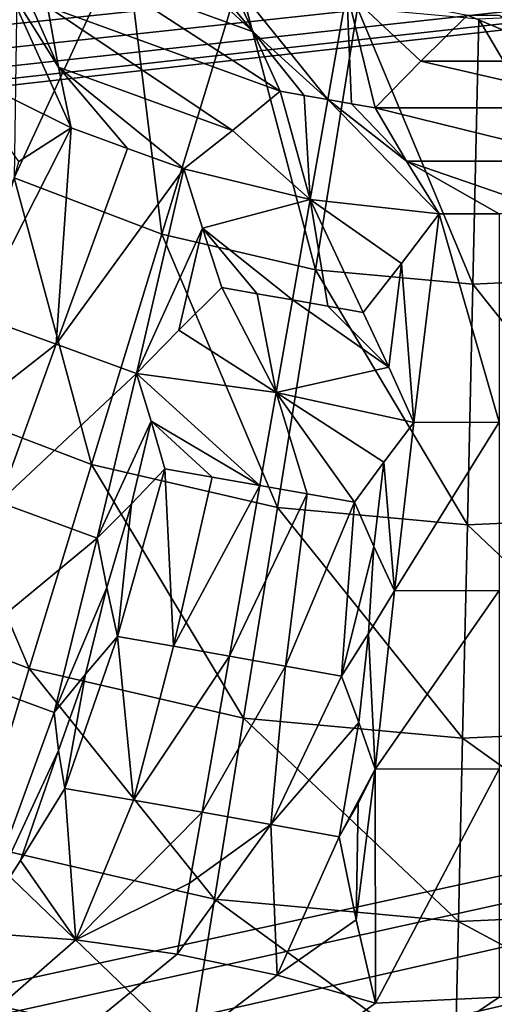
# Model space of a CAD drawing. Header units: millimetres. Extents: x -60 to 60, y -60 to 60.
# Tile 102 of 256: x -3.36 to -0.03, y -13.15 to -6.25. Entities that reach past the tile are written whole.
import ezdxf

# ---------------------------------------------------------------- set-up
doc = ezdxf.new("R2010")
doc.units = ezdxf.units.MM
doc.header["$LTSCALE"] = 65.185185
for name, color, linetype in [('1', 7, 'CONTINUOUS'), ('10', 7, 'CONTINUOUS'), ('122', 7, 'CONTINUOUS'), ('13', 7, 'CONTINUOUS'), ('246', 7, 'CONTINUOUS'), ('247', 7, 'CONTINUOUS'), ('248', 7, 'CONTINUOUS'), ('249', 7, 'CONTINUOUS'), ('250', 7, 'CONTINUOUS'), ('27', 7, 'CONTINUOUS'), ('29', 7, 'CONTINUOUS'), ('32', 7, 'CONTINUOUS'), ('396', 7, 'CONTINUOUS'), ('4', 7, 'CONTINUOUS'), ('400', 7, 'CONTINUOUS'), ('401', 7, 'CONTINUOUS'), ('402', 7, 'CONTINUOUS'), ('403', 7, 'CONTINUOUS'), ('405', 7, 'CONTINUOUS'), ('410', 7, 'CONTINUOUS'), ('411', 7, 'CONTINUOUS'), ('412', 7, 'CONTINUOUS'), ('413', 7, 'CONTINUOUS'), ('414', 7, 'CONTINUOUS'), ('415', 7, 'CONTINUOUS'), ('416', 7, 'CONTINUOUS'), ('417', 7, 'CONTINUOUS'), ('418', 7, 'CONTINUOUS'), ('571', 7, 'CONTINUOUS'), ('672', 7, 'CONTINUOUS'), ('768', 7, 'CONTINUOUS'), ('769', 7, 'CONTINUOUS'), ('775', 7, 'CONTINUOUS'), ('787', 7, 'CONTINUOUS'), ('8', 7, 'CONTINUOUS'), ('89', 7, 'CONTINUOUS'), ('9', 7, 'CONTINUOUS')]:
    doc.layers.add(name, color=color, linetype=linetype)

msp = doc.modelspace()

# ---------------------------------------------------------------- linework, layer by layer
at = {"layer": '1', "linetype": 'Continuous'}
for points in [[(0, -57.2756), (-60.1041, 0), (-57.2756, 0), (0, -57.2756)], [(0, -60.1041), (-60.1041, 0), (0, -57.2756), (0, -60.1041)]]:
    msp.add_3dface(points, dxfattribs=at)
at = {"layer": '10', "linetype": 'Continuous'}
for points in [[(56.2857, 0, 24.8), (-56.2857, 0, 24.8), (-25.9998, -6.75, 24.8), (56.2857, 0, 24.8)], [(-25.7219, -6.7813, 24.8), (56.2857, 0, 24.8), (-25.9998, -6.75, 24.8), (-25.7219, -6.7813, 24.8)], [(56.2857, 0, 24.8), (-25.7222, -9.2187, 24.8), (-23.3345, -17.3345, 24.8), (56.2857, 0, 24.8)], [(-25.7222, -9.2187, 24.8), (56.2857, 0, 24.8), (-25.4582, -9.1265, 24.8), (-25.7222, -9.2187, 24.8)], [(-25.4579, -6.8737, 24.8), (56.2857, 0, 24.8), (-25.7219, -6.7813, 24.8), (-25.4579, -6.8737, 24.8)], [(-25.4582, -9.1265, 24.8), (56.2857, 0, 24.8), (-25.2212, -8.9777, 24.8), (-25.4582, -9.1265, 24.8)], [(-25.2208, -7.0226, 24.8), (56.2857, 0, 24.8), (-25.4579, -6.8737, 24.8), (-25.2208, -7.0226, 24.8)], [(-25.2212, -8.9777, 24.8), (56.2857, 0, 24.8), (-25.0231, -8.7799, 24.8), (-25.2212, -8.9777, 24.8)], [(-25.023, -7.2203, 24.8), (56.2857, 0, 24.8), (-25.2208, -7.0226, 24.8), (-25.023, -7.2203, 24.8)], [(-25.0231, -8.7799, 24.8), (56.2857, 0, 24.8), (-24.8739, -8.5426, 24.8), (-25.0231, -8.7799, 24.8)], [(-24.8738, -7.4577, 24.8), (56.2857, 0, 24.8), (-25.023, -7.2203, 24.8), (-24.8738, -7.4577, 24.8)], [(-24.8739, -8.5426, 24.8), (56.2857, 0, 24.8), (-24.7815, -8.2787, 24.8), (-24.8739, -8.5426, 24.8)], [(-24.7814, -7.7218, 24.8), (56.2857, 0, 24.8), (-24.8738, -7.4577, 24.8), (-24.7814, -7.7218, 24.8)], [(-24.7815, -8.2787, 24.8), (56.2857, 0, 24.8), (-24.75, -8, 24.8), (-24.7815, -8.2787, 24.8)], [(-24.75, -8, 24.8), (56.2857, 0, 24.8), (-24.7814, -7.7218, 24.8), (-24.75, -8, 24.8)], [(-22.395, -17.4085, 24.8), (56.2857, 0, 24.8), (-23.3345, -17.3345, 24.8), (-22.395, -17.4085, 24.8)], [(-21.4797, -17.6284, 24.8), (56.2857, 0, 24.8), (-22.395, -17.4085, 24.8), (-21.4797, -17.6284, 24.8)], [(-20.6096, -17.989, 24.8), (56.2857, 0, 24.8), (-21.4797, -17.6284, 24.8), (-20.6096, -17.989, 24.8)], [(-19.8072, -18.4809, 24.8), (56.2857, 0, 24.8), (-20.6096, -17.989, 24.8), (-19.8072, -18.4809, 24.8)], [(-19.0916, -19.0921, 24.8), (56.2857, 0, 24.8), (-19.8072, -18.4809, 24.8), (-19.0916, -19.0921, 24.8)], [(-18.4804, -19.8078, 24.8), (56.2857, 0, 24.8), (-19.0916, -19.0921, 24.8), (-18.4804, -19.8078, 24.8)], [(-17.9885, -20.6105, 24.8), (56.2857, 0, 24.8), (-18.4804, -19.8078, 24.8), (-17.9885, -20.6105, 24.8)], [(-17.6282, -21.4804, 24.8), (56.2857, 0, 24.8), (-17.9885, -20.6105, 24.8), (-17.6282, -21.4804, 24.8)], [(56.2857, 0, 24.8), (-17.6282, -21.4804, 24.8), (0.0002, -22.25, 24.8), (56.2857, 0, 24.8)]]:
    msp.add_3dface(points, dxfattribs=at)
at = {"layer": '122', "linetype": 'Continuous'}
for points in [[(-3.369, -5.2662, 45.1417), (-3.399, -7.362, 44.4183), (-2.6205, -5.6759, 45.1417), (-3.369, -5.2662, 45.1417)], [(-3.399, -7.362, 44.4183), (-2.3649, -7.7562, 44.4183), (-2.6205, -5.6759, 45.1417), (-3.399, -7.362, 44.4183)], [(-2.6205, -5.6759, 45.1417), (-2.3649, -7.7562, 44.4183), (-1.8233, -5.9798, 45.1417), (-2.6205, -5.6759, 45.1417)], [(-2.3649, -7.7562, 44.4183), (-1.2867, -8.006, 44.4183), (-1.8233, -5.9798, 45.1417), (-2.3649, -7.7562, 44.4183)], [(-1.8233, -5.9798, 45.1417), (-1.2867, -8.006, 44.4183), (-0.992, -6.1724, 45.1417), (-1.8233, -5.9798, 45.1417)], [(-1.2867, -8.006, 44.4183), (-0.1846, -8.1066, 44.4183), (-0.992, -6.1724, 45.1417), (-1.2867, -8.006, 44.4183)], [(-0.992, -6.1724, 45.1417), (-0.1846, -8.1066, 44.4183), (-0.1423, -6.25, 45.1417), (-0.992, -6.1724, 45.1417)], [(-0.1846, -8.1066, 44.4183), (0.921, -8.0563, 44.4183), (-0.1423, -6.25, 45.1417), (-0.1846, -8.1066, 44.4183)], [(-0.1423, -6.25, 45.1417), (0.921, -8.0563, 44.4183), (0.7101, -6.2111, 45.1417), (-0.1423, -6.25, 45.1417)], [(-4.1067, -8.8947, 43.5195), (-2.8572, -9.3711, 43.5195), (-3.399, -7.362, 44.4183), (-4.1067, -8.8947, 43.5195)], [(-3.399, -7.362, 44.4183), (-2.8572, -9.3711, 43.5195), (-2.3649, -7.7562, 44.4183), (-3.399, -7.362, 44.4183)], [(-2.8572, -9.3711, 43.5195), (-1.5546, -9.6728, 43.5195), (-2.3649, -7.7562, 44.4183), (-2.8572, -9.3711, 43.5195)], [(-2.3649, -7.7562, 44.4183), (-1.5546, -9.6728, 43.5195), (-1.2867, -8.006, 44.4183), (-2.3649, -7.7562, 44.4183)], [(-1.5546, -9.6728, 43.5195), (-0.223, -9.7944, 43.5195), (-1.2867, -8.006, 44.4183), (-1.5546, -9.6728, 43.5195)], [(-1.2867, -8.006, 44.4183), (-0.223, -9.7944, 43.5195), (-0.1846, -8.1066, 44.4183), (-1.2867, -8.006, 44.4183)], [(-0.1846, -8.1066, 44.4183), (1.1127, -9.7336, 43.5195), (0.921, -8.0563, 44.4183), (-0.1846, -8.1066, 44.4183)], [(-0.223, -9.7944, 43.5195), (1.1127, -9.7336, 43.5195), (-0.1846, -8.1066, 44.4183), (-0.223, -9.7944, 43.5195)], [(-4.7334, -10.2521, 42.4661), (-3.2933, -10.8012, 42.4661), (-4.1067, -8.8947, 43.5195), (-4.7334, -10.2521, 42.4661)], [(-4.1067, -8.8947, 43.5195), (-3.2933, -10.8012, 42.4661), (-2.8572, -9.3711, 43.5195), (-4.1067, -8.8947, 43.5195)], [(-3.2933, -10.8012, 42.4661), (-1.7919, -11.149, 42.4661), (-2.8572, -9.3711, 43.5195), (-3.2933, -10.8012, 42.4661)], [(-2.8572, -9.3711, 43.5195), (-1.7919, -11.149, 42.4661), (-1.5546, -9.6728, 43.5195), (-2.8572, -9.3711, 43.5195)], [(-1.7919, -11.149, 42.4661), (-0.257, -11.2892, 42.4661), (-1.5546, -9.6728, 43.5195), (-1.7919, -11.149, 42.4661)], [(-1.5546, -9.6728, 43.5195), (-0.257, -11.2892, 42.4661), (-0.223, -9.7944, 43.5195), (-1.5546, -9.6728, 43.5195)], [(-0.257, -11.2892, 42.4661), (1.2826, -11.219, 42.4661), (-0.223, -9.7944, 43.5195), (-0.257, -11.2892, 42.4661)], [(-0.223, -9.7944, 43.5195), (1.2826, -11.219, 42.4661), (1.1127, -9.7336, 43.5195), (-0.223, -9.7944, 43.5195)], [(-4.7334, -10.2521, 42.4661), (-3.6683, -12.0311, 41.2844), (-3.2933, -10.8012, 42.4661), (-4.7334, -10.2521, 42.4661)], [(-3.6683, -12.0311, 41.2844), (-1.9959, -12.4185, 41.2844), (-3.2933, -10.8012, 42.4661), (-3.6683, -12.0311, 41.2844)], [(-3.2933, -10.8012, 42.4661), (-1.9959, -12.4185, 41.2844), (-1.7919, -11.149, 42.4661), (-3.2933, -10.8012, 42.4661)], [(-1.9959, -12.4185, 41.2844), (-0.2863, -12.5746, 41.2844), (-1.7919, -11.149, 42.4661), (-1.9959, -12.4185, 41.2844)], [(-1.7919, -11.149, 42.4661), (-0.2863, -12.5746, 41.2844), (-0.257, -11.2892, 42.4661), (-1.7919, -11.149, 42.4661)], [(-0.257, -11.2892, 42.4661), (1.4286, -12.4965, 41.2844), (1.2826, -11.219, 42.4661), (-0.257, -11.2892, 42.4661)], [(-0.2863, -12.5746, 41.2844), (1.4286, -12.4965, 41.2844), (-0.257, -11.2892, 42.4661), (-0.2863, -12.5746, 41.2844)], [(-3.9804, -13.0546, 40.0073), (-2.1657, -13.475, 40.0073), (-3.6683, -12.0311, 41.2844), (-3.9804, -13.0546, 40.0073)], [(-3.6683, -12.0311, 41.2844), (-2.1657, -13.475, 40.0073), (-1.9959, -12.4185, 41.2844), (-3.6683, -12.0311, 41.2844)], [(-2.1657, -13.475, 40.0073), (-0.3107, -13.6444, 40.0073), (-1.9959, -12.4185, 41.2844), (-2.1657, -13.475, 40.0073)], [(-1.9959, -12.4185, 41.2844), (-0.3107, -13.6444, 40.0073), (-0.2863, -12.5746, 41.2844), (-1.9959, -12.4185, 41.2844)], [(-0.2863, -12.5746, 41.2844), (1.5501, -13.5596, 40.0073), (1.4286, -12.4965, 41.2844), (-0.2863, -12.5746, 41.2844)], [(-0.3107, -13.6444, 40.0073), (1.5501, -13.5596, 40.0073), (-0.2863, -12.5746, 41.2844), (-0.3107, -13.6444, 40.0073)], [(-4.228, -13.8668, 38.6686), (-2.3004, -14.3134, 38.6686), (-3.9804, -13.0546, 40.0073), (-4.228, -13.8668, 38.6686)], [(-3.9804, -13.0546, 40.0073), (-2.3004, -14.3134, 38.6686), (-2.1657, -13.475, 40.0073), (-3.9804, -13.0546, 40.0073)]]:
    msp.add_3dface(points, dxfattribs=at)
at = {"layer": '13', "linetype": 'Continuous'}
for points in [[(-55.1543, 0, 20.4), (55.1543, 0, 20.4), (-25.7222, -6.7813, 20.4), (-55.1543, 0, 20.4)], [(-25.7222, -6.7813, 20.4), (55.1543, 0, 20.4), (-25.4582, -6.8735, 20.4), (-25.7222, -6.7813, 20.4)], [(55.1543, 0, 20.4), (14.7918, -23.5552, 20.4), (-25.4582, -6.8735, 20.4), (55.1543, 0, 20.4)], [(-25.4582, -6.8735, 20.4), (14.7918, -23.5552, 20.4), (-25.2212, -7.0223, 20.4), (-25.4582, -6.8735, 20.4)], [(-25.2212, -7.0223, 20.4), (14.7918, -23.5552, 20.4), (-25.0231, -7.2201, 20.4), (-25.2212, -7.0223, 20.4)], [(-25.0231, -7.2201, 20.4), (14.7918, -23.5552, 20.4), (-24.8739, -7.4574, 20.4), (-25.0231, -7.2201, 20.4)], [(-24.8739, -7.4574, 20.4), (14.7918, -23.5552, 20.4), (-24.7815, -7.7213, 20.4), (-24.8739, -7.4574, 20.4)], [(14.7918, -23.5552, 20.4), (-24.75, -8, 20.4), (-24.7815, -7.7213, 20.4), (14.7918, -23.5552, 20.4)], [(-24.75, -8, 20.4), (14.7918, -23.5552, 20.4), (-24.7814, -8.2782, 20.4), (-24.75, -8, 20.4)], [(-24.7814, -8.2782, 20.4), (14.7918, -23.5552, 20.4), (-24.8738, -8.5423, 20.4), (-24.7814, -8.2782, 20.4)], [(-24.8738, -8.5423, 20.4), (14.7918, -23.5552, 20.4), (-25.023, -8.7797, 20.4), (-24.8738, -8.5423, 20.4)], [(-25.023, -8.7797, 20.4), (14.7918, -23.5552, 20.4), (-25.2208, -8.9774, 20.4), (-25.023, -8.7797, 20.4)], [(-25.2208, -8.9774, 20.4), (14.7918, -23.5552, 20.4), (-25.4579, -9.1263, 20.4), (-25.2208, -8.9774, 20.4)], [(-25.4579, -9.1263, 20.4), (14.7918, -23.5552, 20.4), (-25.7219, -9.2187, 20.4), (-25.4579, -9.1263, 20.4)], [(-25.9998, -9.25, 20.4), (-25.7219, -9.2187, 20.4), (14.5278, -23.463, 20.4), (-25.9998, -9.25, 20.4)], [(14.7918, -23.5552, 20.4), (14.5278, -23.463, 20.4), (-25.7219, -9.2187, 20.4), (14.7918, -23.5552, 20.4)], [(14.5278, -23.463, 20.4), (-21.5115, -16.0595, 20.4), (-25.9998, -9.25, 20.4), (14.5278, -23.463, 20.4)]]:
    msp.add_3dface(points, dxfattribs=at)
at = {"layer": '246', "linetype": 'Continuous'}
for points in [[(-3.1186, -11.1094, 34.0315), (-3.6809, -12.6507, 33.6), (-3.9348, -10.8107, 34.0223), (-3.1186, -11.1094, 34.0315)], [(-3.0887, -11.3753, 33.964), (-3.6809, -12.6507, 33.6), (-3.1186, -11.1094, 34.0315), (-3.0887, -11.3753, 33.964)], [(-3.3553, -12.1471, 33.7436), (-3.6809, -12.6507, 33.6), (-3.0887, -11.3753, 33.964), (-3.3553, -12.1471, 33.7436)], [(-3.0438, -11.6408, 33.9013), (-3.3553, -12.1471, 33.7436), (-3.0887, -11.3753, 33.964), (-3.0438, -11.6408, 33.9013)]]:
    msp.add_3dface(points, dxfattribs=at)
at = {"layer": '247', "linetype": 'Continuous'}
for points in [[(-2.9667, -12.7022, 33.6), (-3.3553, -12.1471, 33.7436), (-3.0438, -11.6408, 33.9013), (-2.9667, -12.7022, 33.6)], [(-2.9667, -12.7022, 33.6), (-3.0438, -11.6408, 33.9013), (-2.5629, -11.7242, 33.8926), (-2.9667, -12.7022, 33.6)], [(-2.0822, -11.8086, 33.8896), (-2.9667, -12.7022, 33.6), (-2.5629, -11.7242, 33.8926), (-2.0822, -11.8086, 33.8896)], [(-2.9667, -12.7022, 33.6), (-2.0822, -11.8086, 33.8896), (-2.1696, -12.3042, 33.74), (-2.9667, -12.7022, 33.6)], [(-2.9667, -12.7022, 33.6), (-3.6809, -12.6507, 33.6), (-3.3553, -12.1471, 33.7436), (-2.9667, -12.7022, 33.6)], [(-2.2574, -12.8025, 33.6), (-2.9667, -12.7022, 33.6), (-2.1696, -12.3042, 33.74), (-2.2574, -12.8025, 33.6)]]:
    msp.add_3dface(points, dxfattribs=at)
at = {"layer": '248', "linetype": 'Continuous'}
for points in [[(-2.6744, -10.577, 34.1936), (-3.0438, -11.6408, 33.9013), (-2.9003, -10.8407, 34.1097), (-2.6744, -10.577, 34.1936)], [(-2.5629, -11.7242, 33.8926), (-3.0438, -11.6408, 33.9013), (-2.6744, -10.577, 34.1936), (-2.5629, -11.7242, 33.8926)], [(-2.2818, -10.6453, 34.1877), (-2.5629, -11.7242, 33.8926), (-2.6744, -10.577, 34.1936), (-2.2818, -10.6453, 34.1877)], [(-1.8892, -10.7142, 34.1858), (-2.5629, -11.7242, 33.8926), (-2.2818, -10.6453, 34.1877), (-1.8892, -10.7142, 34.1858)], [(-2.0822, -11.8086, 33.8896), (-2.5629, -11.7242, 33.8926), (-1.8892, -10.7142, 34.1858), (-2.0822, -11.8086, 33.8896)], [(-1.4967, -10.7837, 34.1877), (-2.0822, -11.8086, 33.8896), (-1.8892, -10.7142, 34.1858), (-1.4967, -10.7837, 34.1877)], [(-1.6015, -11.8938, 33.8926), (-2.0822, -11.8086, 33.8896), (-1.4967, -10.7837, 34.1877), (-1.6015, -11.8938, 33.8926)], [(-1.1044, -10.8538, 34.1936), (-1.6015, -11.8938, 33.8926), (-1.4967, -10.7837, 34.1877), (-1.1044, -10.8538, 34.1936)], [(-3.0887, -11.3753, 33.964), (-3.1186, -11.1094, 34.0315), (-2.9003, -10.8407, 34.1097), (-3.0887, -11.3753, 33.964)], [(-3.0438, -11.6408, 33.9013), (-3.0887, -11.3753, 33.964), (-2.9003, -10.8407, 34.1097), (-3.0438, -11.6408, 33.9013)], [(-0.9826, -11.1783, 34.1099), (-1.6015, -11.8938, 33.8926), (-1.1044, -10.8538, 34.1936), (-0.9826, -11.1783, 34.1099)], [(-1.1212, -11.9798, 33.9013), (-1.6015, -11.8938, 33.8926), (-0.9826, -11.1783, 34.1099), (-1.1212, -11.9798, 33.9013)], [(-0.8691, -11.506, 34.0315), (-1.1212, -11.9798, 33.9013), (-0.9826, -11.1783, 34.1099), (-0.8691, -11.506, 34.0315)], [(-0.9882, -11.7458, 33.964), (-1.1212, -11.9798, 33.9013), (-0.8691, -11.506, 34.0315), (-0.9882, -11.7458, 33.964)]]:
    msp.add_3dface(points, dxfattribs=at)
at = {"layer": '249', "linetype": 'Continuous'}
for points in [[(-2.1696, -12.3042, 33.74), (-2.0822, -11.8086, 33.8896), (-1.6015, -11.8938, 33.8926), (-2.1696, -12.3042, 33.74)], [(-2.2574, -12.8025, 33.6), (-2.1696, -12.3042, 33.74), (-1.6015, -11.8938, 33.8926), (-2.2574, -12.8025, 33.6)], [(-1.5566, -12.9509, 33.6), (-2.2574, -12.8025, 33.6), (-1.6015, -11.8938, 33.8926), (-1.5566, -12.9509, 33.6)], [(-1.5566, -12.9509, 33.6), (-1.6015, -11.8938, 33.8926), (-1.1212, -11.9798, 33.9013), (-1.5566, -12.9509, 33.6)], [(-1.5566, -12.9509, 33.6), (-1.1212, -11.9798, 33.9013), (-1.0015, -12.5623, 33.7435), (-1.5566, -12.9509, 33.6)], [(-0.8678, -13.1467, 33.6), (-1.5566, -12.9509, 33.6), (-1.0015, -12.5623, 33.7435), (-0.8678, -13.1467, 33.6)]]:
    msp.add_3dface(points, dxfattribs=at)
at = {"layer": '250', "linetype": 'Continuous'}
for points in [[(-0.8691, -11.506, 34.0315), (-0.8678, -13.1467, 33.6), (-1.0015, -12.5623, 33.7435), (-0.8691, -11.506, 34.0315)], [(-0.9882, -11.7458, 33.964), (-0.8691, -11.506, 34.0315), (-1.0015, -12.5623, 33.7435), (-0.9882, -11.7458, 33.964)], [(-0.8678, -13.1467, 33.6), (-0.8691, -11.506, 34.0315), (0, -11.5045, 34.0223), (-0.8678, -13.1467, 33.6)], [(0.0001, -13.1048, 33.6), (-0.8678, -13.1467, 33.6), (0, -11.5045, 34.0223), (0.0001, -13.1048, 33.6)], [(-1.1212, -11.9798, 33.9013), (-0.9882, -11.7458, 33.964), (-1.0015, -12.5623, 33.7435), (-1.1212, -11.9798, 33.9013)]]:
    msp.add_3dface(points, dxfattribs=at)
at = {"layer": '27', "linetype": 'Continuous'}
msp.add_3dface([(0, -55.1543, -2), (-55.1543, 0, -2), (-22.2739, -32.8805), (0, -55.1543, -2)], dxfattribs=at)
at = {"layer": '29', "linetype": 'Continuous'}
for points in [[(-57.2756, 0, -2), (-55.1543, 0, -2), (0, -55.1543, -2), (-57.2756, 0, -2)], [(0, -57.2756, -2), (-57.2756, 0, -2), (0, -55.1543, -2), (0, -57.2756, -2)]]:
    msp.add_3dface(points, dxfattribs=at)
at = {"layer": '32', "linetype": 'Continuous'}
for points in [[(-57.2756, 0), (-57.2756, 0, -2), (0, -57.2756, -2), (-57.2756, 0)], [(0, -57.2756), (-57.2756, 0), (0, -57.2756, -2), (0, -57.2756)]]:
    msp.add_3dface(points, dxfattribs=at)
at = {"layer": '396', "linetype": 'Continuous'}
for points in [[(-3.8148, -6.6075, 34.8836), (-3.4592, -5.9914, 35.0239), (-2.9997, -7.0118, 34.9047), (-3.8148, -6.6075, 34.8836)], [(-3.4592, -5.9914, 35.0239), (-3.3127, -6.076, 35.0242), (-3.0875, -6.5858, 34.9614), (-3.4592, -5.9914, 35.0239)], [(-2.9997, -7.0118, 34.9047), (-3.4592, -5.9914, 35.0239), (-3.0875, -6.5858, 34.9614), (-2.9997, -7.0118, 34.9047)], [(-3.3127, -6.076, 35.0242), (-3.1663, -6.1608, 35.0253), (-3.0875, -6.5858, 34.9614), (-3.3127, -6.076, 35.0242)], [(-3.3657, -7.2474, 34.8319), (-3.8148, -6.6075, 34.8836), (-2.9997, -7.0118, 34.9047), (-3.3657, -7.2474, 34.8319)]]:
    msp.add_3dface(points, dxfattribs=at)
at = {"layer": '4', "linetype": 'Continuous'}
for points in [[(-60.1041, 0, 50), (0, -60.1041), (0, -60.1041, 50), (-60.1041, 0, 50)], [(-60.1041, 0), (0, -60.1041), (-60.1041, 0, 50), (-60.1041, 0)]]:
    msp.add_3dface(points, dxfattribs=at)
at = {"layer": '400', "linetype": 'Continuous'}
for points in [[(-2.8173, -9.8884, 34.3478), (-3.9348, -10.8107, 34.0223), (-3.5073, -9.6361, 34.3411), (-2.8173, -9.8884, 34.3478)], [(-3.1186, -11.1094, 34.0315), (-3.9348, -10.8107, 34.0223), (-2.8173, -9.8884, 34.3478), (-3.1186, -11.1094, 34.0315)], [(-3.1186, -11.1094, 34.0315), (-2.8173, -9.8884, 34.3478), (-2.7495, -10.2321, 34.2676), (-3.1186, -11.1094, 34.0315)], [(-2.9003, -10.8407, 34.1097), (-3.1186, -11.1094, 34.0315), (-2.7495, -10.2321, 34.2676), (-2.9003, -10.8407, 34.1097)], [(-2.6744, -10.577, 34.1936), (-2.9003, -10.8407, 34.1097), (-2.7495, -10.2321, 34.2676), (-2.6744, -10.577, 34.1936)]]:
    msp.add_3dface(points, dxfattribs=at)
at = {"layer": '401', "linetype": 'Continuous'}
for points in [[(-4.198, -9.3859, 34.3478), (-3.6671, -8.3232, 34.6158), (-3.1038, -8.5275, 34.6114), (-4.198, -9.3859, 34.3478)], [(-3.5073, -9.6361, 34.3411), (-4.198, -9.3859, 34.3478), (-3.1038, -8.5275, 34.6114), (-3.5073, -9.6361, 34.3411)], [(-2.5409, -8.7331, 34.6158), (-3.5073, -9.6361, 34.3411), (-3.1038, -8.5275, 34.6114), (-2.5409, -8.7331, 34.6158)], [(-2.8173, -9.8884, 34.3478), (-3.5073, -9.6361, 34.3411), (-2.5409, -8.7331, 34.6158), (-2.8173, -9.8884, 34.3478)], [(-2.4391, -9.0665, 34.5484), (-2.8173, -9.8884, 34.3478), (-2.5409, -8.7331, 34.6158), (-2.4391, -9.0665, 34.5484)], [(-2.5768, -9.6466, 34.4137), (-2.8173, -9.8884, 34.3478), (-2.4391, -9.0665, 34.5484), (-2.5768, -9.6466, 34.4137)], [(-2.3436, -9.4014, 34.4857), (-2.5768, -9.6466, 34.4137), (-2.4391, -9.0665, 34.5484), (-2.3436, -9.4014, 34.4857)]]:
    msp.add_3dface(points, dxfattribs=at)
at = {"layer": '402', "linetype": 'Continuous'}
for points in [[(-3.6671, -8.3232, 34.6158), (-2.9997, -7.0118, 34.9047), (-3.1038, -8.5275, 34.6114), (-3.6671, -8.3232, 34.6158)], [(-3.3657, -7.2474, 34.8319), (-2.9997, -7.0118, 34.9047), (-3.6671, -8.3232, 34.6158), (-3.3657, -7.2474, 34.8319)], [(-3.1038, -8.5275, 34.6114), (-2.9997, -7.0118, 34.9047), (-2.6043, -7.1553, 34.9025), (-3.1038, -8.5275, 34.6114)], [(-2.2092, -7.2995, 34.9047), (-3.1038, -8.5275, 34.6114), (-2.6043, -7.1553, 34.9025), (-2.2092, -7.2995, 34.9047)], [(-2.5409, -8.7331, 34.6158), (-3.1038, -8.5275, 34.6114), (-2.2092, -7.2995, 34.9047), (-2.5409, -8.7331, 34.6158)], [(-2.5409, -8.7331, 34.6158), (-2.2092, -7.2995, 34.9047), (-2.0803, -7.7153, 34.8319), (-2.5409, -8.7331, 34.6158)], [(-2.2459, -8.4293, 34.6879), (-2.5409, -8.7331, 34.6158), (-2.0803, -7.7153, 34.8319), (-2.2459, -8.4293, 34.6879)], [(-1.9438, -8.1311, 34.7661), (-2.2459, -8.4293, 34.6879), (-2.0803, -7.7153, 34.8319), (-1.9438, -8.1311, 34.7661)]]:
    msp.add_3dface(points, dxfattribs=at)
at = {"layer": '403', "linetype": 'Continuous'}
for points in [[(-2.7537, -5.963, 35.0767), (-2.3369, -5.7709, 35.1345), (-1.7237, -6.3376, 35.0768), (-2.7537, -5.963, 35.0767)], [(-2.3369, -5.7709, 35.1345), (-2.1281, -5.8468, 35.1339), (-1.7237, -6.3376, 35.0768), (-2.3369, -5.7709, 35.1345)], [(-2.1281, -5.8468, 35.1339), (-1.9193, -5.9229, 35.1345), (-1.7237, -6.3376, 35.0768), (-2.1281, -5.8468, 35.1339)], [(-3.1663, -6.1608, 35.0253), (-2.7537, -5.963, 35.0767), (-1.5346, -6.7547, 35.0253), (-3.1663, -6.1608, 35.0253)], [(-1.5346, -6.7547, 35.0253), (-2.7537, -5.963, 35.0767), (-1.7237, -6.3376, 35.0768), (-1.5346, -6.7547, 35.0253)], [(-3.0875, -6.5858, 34.9614), (-3.1663, -6.1608, 35.0253), (-1.8682, -7.0297, 34.9614), (-3.0875, -6.5858, 34.9614)], [(-1.8682, -7.0297, 34.9614), (-3.1663, -6.1608, 35.0253), (-1.5346, -6.7547, 35.0253), (-1.8682, -7.0297, 34.9614)], [(-2.2092, -7.2995, 34.9047), (-3.0875, -6.5858, 34.9614), (-1.8682, -7.0297, 34.9614), (-2.2092, -7.2995, 34.9047)], [(-2.9997, -7.0118, 34.9047), (-3.0875, -6.5858, 34.9614), (-2.6043, -7.1553, 34.9025), (-2.9997, -7.0118, 34.9047)], [(-3.0875, -6.5858, 34.9614), (-2.2092, -7.2995, 34.9047), (-2.6043, -7.1553, 34.9025), (-3.0875, -6.5858, 34.9614)]]:
    msp.add_3dface(points, dxfattribs=at)
at = {"layer": '405', "linetype": 'Continuous'}
for points in [[(-1.7237, -6.3376, 35.0768), (-1.9193, -5.9229, 35.1345), (-1.2014, -6.8132, 35.0239), (-1.7237, -6.3376, 35.0768)], [(-1.2014, -6.8132, 35.0239), (-1.9193, -5.9229, 35.1345), (-1.068, -6.0567, 35.1275), (-1.2014, -6.8132, 35.0239)], [(-1.3679, -6.7839, 35.0242), (-1.7237, -6.3376, 35.0768), (-1.2014, -6.8132, 35.0239), (-1.3679, -6.7839, 35.0242)], [(-1.5346, -6.7547, 35.0253), (-1.7237, -6.3376, 35.0768), (-1.3679, -6.7839, 35.0242), (-1.5346, -6.7547, 35.0253)]]:
    msp.add_3dface(points, dxfattribs=at)
at = {"layer": '410', "linetype": 'Continuous'}
for points in [[(-1.2014, -6.8132, 35.0239), (-1.068, -6.0567, 35.1275), (-1.0348, -6.8426, 35.0242), (-1.2014, -6.8132, 35.0239)], [(-0.8682, -6.8722, 35.0253), (-1.068, -6.0567, 35.1275), (-0.5481, -6.5452, 35.0767), (-0.8682, -6.8722, 35.0253)], [(-0.5481, -6.5452, 35.0767), (-1.068, -6.0567, 35.1275), (-0.2222, -6.2222, 35.1345), (-0.5481, -6.5452, 35.0767)], [(-1.0348, -6.8426, 35.0242), (-1.068, -6.0567, 35.1275), (-0.8682, -6.8722, 35.0253), (-1.0348, -6.8426, 35.0242)]]:
    msp.add_3dface(points, dxfattribs=at)
at = {"layer": '411', "linetype": 'Continuous'}
for points in [[(-1.3249, -7.5137, 34.8836), (-1.2014, -6.8132, 35.0239), (-0.4207, -7.6149, 34.9047), (-1.3249, -7.5137, 34.8836)], [(-1.2014, -6.8132, 35.0239), (-1.0348, -6.8426, 35.0242), (-0.6488, -7.2446, 34.9614), (-1.2014, -6.8132, 35.0239)], [(-0.4207, -7.6149, 34.9047), (-1.2014, -6.8132, 35.0239), (-0.6488, -7.2446, 34.9614), (-0.4207, -7.6149, 34.9047)], [(-1.0348, -6.8426, 35.0242), (-0.8682, -6.8722, 35.0253), (-0.6488, -7.2446, 34.9614), (-1.0348, -6.8426, 35.0242)], [(-1.449, -8.2179, 34.763), (-1.3249, -7.5137, 34.8836), (-1.2017, -8.2616, 34.7638), (-1.449, -8.2179, 34.763)], [(-1.2017, -8.2616, 34.7638), (-1.3249, -7.5137, 34.8836), (-0.9545, -8.3055, 34.7661), (-1.2017, -8.2616, 34.7638)], [(-0.9545, -8.3055, 34.7661), (-1.3249, -7.5137, 34.8836), (-0.6839, -7.9615, 34.8319), (-0.9545, -8.3055, 34.7661)], [(-0.6839, -7.9615, 34.8319), (-1.3249, -7.5137, 34.8836), (-0.4207, -7.6149, 34.9047), (-0.6839, -7.9615, 34.8319)]]:
    msp.add_3dface(points, dxfattribs=at)
at = {"layer": '412', "linetype": 'Continuous'}
for points in [[(-1.8682, -7.0297, 34.9614), (-1.5346, -6.7547, 35.0253), (-1.3249, -7.5137, 34.8836), (-1.8682, -7.0297, 34.9614)], [(-1.5346, -6.7547, 35.0253), (-1.3679, -6.7839, 35.0242), (-1.3249, -7.5137, 34.8836), (-1.5346, -6.7547, 35.0253)], [(-1.3679, -6.7839, 35.0242), (-1.2014, -6.8132, 35.0239), (-1.3249, -7.5137, 34.8836), (-1.3679, -6.7839, 35.0242)], [(-2.2092, -7.2995, 34.9047), (-1.8682, -7.0297, 34.9614), (-1.3249, -7.5137, 34.8836), (-2.2092, -7.2995, 34.9047)], [(-2.0803, -7.7153, 34.8319), (-2.2092, -7.2995, 34.9047), (-1.3249, -7.5137, 34.8836), (-2.0803, -7.7153, 34.8319)], [(-2.0803, -7.7153, 34.8319), (-1.3249, -7.5137, 34.8836), (-1.449, -8.2179, 34.763), (-2.0803, -7.7153, 34.8319)], [(-2.0803, -7.7153, 34.8319), (-1.449, -8.2179, 34.763), (-1.6964, -8.1744, 34.7638), (-2.0803, -7.7153, 34.8319)], [(-1.9438, -8.1311, 34.7661), (-2.0803, -7.7153, 34.8319), (-1.6964, -8.1744, 34.7638), (-1.9438, -8.1311, 34.7661)]]:
    msp.add_3dface(points, dxfattribs=at)
at = {"layer": '413', "linetype": 'Continuous'}
for points in [[(-2.2459, -8.4293, 34.6879), (-1.9438, -8.1311, 34.7661), (-1.5633, -8.8658, 34.6118), (-2.2459, -8.4293, 34.6879)], [(-1.9438, -8.1311, 34.7661), (-1.6964, -8.1744, 34.7638), (-1.5633, -8.8658, 34.6118), (-1.9438, -8.1311, 34.7661)], [(-1.6964, -8.1744, 34.7638), (-1.449, -8.2179, 34.763), (-1.5633, -8.8658, 34.6118), (-1.6964, -8.1744, 34.7638)], [(-2.5409, -8.7331, 34.6158), (-2.2459, -8.4293, 34.6879), (-1.5633, -8.8658, 34.6118), (-2.5409, -8.7331, 34.6158)], [(-1.6783, -9.5178, 34.4801), (-2.5409, -8.7331, 34.6158), (-1.5633, -8.8658, 34.6118), (-1.6783, -9.5178, 34.4801)], [(-2.4391, -9.0665, 34.5484), (-2.5409, -8.7331, 34.6158), (-1.6783, -9.5178, 34.4801), (-2.4391, -9.0665, 34.5484)], [(-2.3436, -9.4014, 34.4857), (-2.4391, -9.0665, 34.5484), (-2.0109, -9.4594, 34.4815), (-2.3436, -9.4014, 34.4857)], [(-2.0109, -9.4594, 34.4815), (-2.4391, -9.0665, 34.5484), (-1.6783, -9.5178, 34.4801), (-2.0109, -9.4594, 34.4815)]]:
    msp.add_3dface(points, dxfattribs=at)
at = {"layer": '414', "linetype": 'Continuous'}
for points in [[(-2.6744, -10.577, 34.1936), (-2.5768, -9.6466, 34.4137), (-2.3436, -9.4014, 34.4857), (-2.6744, -10.577, 34.1936)], [(-2.2818, -10.6453, 34.1877), (-2.6744, -10.577, 34.1936), (-2.3436, -9.4014, 34.4857), (-2.2818, -10.6453, 34.1877)], [(-2.2818, -10.6453, 34.1877), (-2.3436, -9.4014, 34.4857), (-2.0109, -9.4594, 34.4815), (-2.2818, -10.6453, 34.1877)], [(-2.2818, -10.6453, 34.1877), (-2.0109, -9.4594, 34.4815), (-1.6783, -9.5178, 34.4801), (-2.2818, -10.6453, 34.1877)], [(-1.8892, -10.7142, 34.1858), (-2.2818, -10.6453, 34.1877), (-1.6783, -9.5178, 34.4801), (-1.8892, -10.7142, 34.1858)], [(-1.8892, -10.7142, 34.1858), (-1.6783, -9.5178, 34.4801), (-1.3457, -9.5767, 34.4815), (-1.8892, -10.7142, 34.1858)], [(-1.4967, -10.7837, 34.1877), (-1.8892, -10.7142, 34.1858), (-1.3457, -9.5767, 34.4815), (-1.4967, -10.7837, 34.1877)], [(-1.0132, -9.6359, 34.4857), (-1.4967, -10.7837, 34.1877), (-1.3457, -9.5767, 34.4815), (-1.0132, -9.6359, 34.4857)], [(-2.7495, -10.2321, 34.2676), (-2.8173, -9.8884, 34.3478), (-2.5768, -9.6466, 34.4137), (-2.7495, -10.2321, 34.2676)], [(-2.6744, -10.577, 34.1936), (-2.7495, -10.2321, 34.2676), (-2.5768, -9.6466, 34.4137), (-2.6744, -10.577, 34.1936)], [(-1.1044, -10.8538, 34.1936), (-1.4967, -10.7837, 34.1877), (-1.0132, -9.6359, 34.4857), (-1.1044, -10.8538, 34.1936)], [(-0.878, -9.9461, 34.4137), (-1.1044, -10.8538, 34.1936), (-1.0132, -9.6359, 34.4857), (-0.878, -9.9461, 34.4137)], [(-0.9159, -10.5554, 34.2676), (-1.1044, -10.8538, 34.1936), (-0.878, -9.9461, 34.4137), (-0.9159, -10.5554, 34.2676)], [(-0.7346, -10.2557, 34.3478), (-0.9159, -10.5554, 34.2676), (-0.878, -9.9461, 34.4137), (-0.7346, -10.2557, 34.3478)]]:
    msp.add_3dface(points, dxfattribs=at)
at = {"layer": '415', "linetype": 'Continuous'}
for points in [[(-0.8691, -11.506, 34.0315), (-0.9159, -10.5554, 34.2676), (-0.7346, -10.2557, 34.3478), (-0.8691, -11.506, 34.0315)], [(0, -11.5045, 34.0223), (-0.8691, -11.506, 34.0315), (0, -10.2546, 34.3411), (0, -11.5045, 34.0223)], [(-0.8691, -11.506, 34.0315), (-0.7346, -10.2557, 34.3478), (0, -10.2546, 34.3411), (-0.8691, -11.506, 34.0315)], [(-0.9826, -11.1783, 34.1099), (-1.1044, -10.8538, 34.1936), (-0.9159, -10.5554, 34.2676), (-0.9826, -11.1783, 34.1099)], [(-0.8691, -11.506, 34.0315), (-0.9826, -11.1783, 34.1099), (-0.9159, -10.5554, 34.2676), (-0.8691, -11.506, 34.0315)]]:
    msp.add_3dface(points, dxfattribs=at)
at = {"layer": '416', "linetype": 'Continuous'}
for points in [[(-0.5992, -9.0755, 34.6158), (-0.7346, -10.2557, 34.3478), (-0.8092, -9.3543, 34.5483), (-0.5992, -9.0755, 34.6158)], [(0, -10.2546, 34.3411), (-0.7346, -10.2557, 34.3478), (0, -9.0748, 34.6114), (0, -10.2546, 34.3411)], [(-0.7346, -10.2557, 34.3478), (-0.5992, -9.0755, 34.6158), (0, -9.0748, 34.6114), (-0.7346, -10.2557, 34.3478)], [(-0.878, -9.9461, 34.4137), (-1.0132, -9.6359, 34.4857), (-0.8092, -9.3543, 34.5483), (-0.878, -9.9461, 34.4137)], [(-0.7346, -10.2557, 34.3478), (-0.878, -9.9461, 34.4137), (-0.8092, -9.3543, 34.5483), (-0.7346, -10.2557, 34.3478)]]:
    msp.add_3dface(points, dxfattribs=at)
at = {"layer": '417', "linetype": 'Continuous'}
for points in [[(-0.6839, -7.9615, 34.8319), (-0.4207, -7.6149, 34.9047), (-0.5992, -9.0755, 34.6158), (-0.6839, -7.9615, 34.8319)], [(-0.5992, -9.0755, 34.6158), (-0.4207, -7.6149, 34.9047), (0, -9.0748, 34.6114), (-0.5992, -9.0755, 34.6158)], [(0, -9.0748, 34.6114), (-0.4207, -7.6149, 34.9047), (0, -7.6145, 34.9025), (0, -9.0748, 34.6114)], [(-0.9545, -8.3055, 34.7661), (-0.6839, -7.9615, 34.8319), (-0.7728, -8.6887, 34.688), (-0.9545, -8.3055, 34.7661)], [(-0.6839, -7.9615, 34.8319), (-0.5992, -9.0755, 34.6158), (-0.7728, -8.6887, 34.688), (-0.6839, -7.9615, 34.8319)]]:
    msp.add_3dface(points, dxfattribs=at)
at = {"layer": '418', "linetype": 'Continuous'}
for points in [[(-0.5481, -6.5452, 35.0767), (-0.2222, -6.2222, 35.1345), (0.5478, -6.5449, 35.0768), (-0.5481, -6.5452, 35.0767)], [(-0.2222, -6.2222, 35.1345), (0, -6.2221, 35.1339), (0.5478, -6.5449, 35.0768), (-0.2222, -6.2222, 35.1345)], [(-0.8682, -6.8722, 35.0253), (-0.5481, -6.5452, 35.0767), (0.8682, -6.8722, 35.0253), (-0.8682, -6.8722, 35.0253)], [(0.8682, -6.8722, 35.0253), (-0.5481, -6.5452, 35.0767), (0.5478, -6.5449, 35.0768), (0.8682, -6.8722, 35.0253)], [(-0.6488, -7.2446, 34.9614), (-0.8682, -6.8722, 35.0253), (0.6487, -7.2447, 34.9614), (-0.6488, -7.2446, 34.9614)], [(0.6487, -7.2447, 34.9614), (-0.8682, -6.8722, 35.0253), (0.8682, -6.8722, 35.0253), (0.6487, -7.2447, 34.9614)], [(-0.6488, -7.2446, 34.9614), (0.4207, -7.6149, 34.9047), (0, -7.6145, 34.9025), (-0.6488, -7.2446, 34.9614)], [(0.4207, -7.6149, 34.9047), (-0.6488, -7.2446, 34.9614), (0.6487, -7.2447, 34.9614), (0.4207, -7.6149, 34.9047)], [(-0.4207, -7.6149, 34.9047), (-0.6488, -7.2446, 34.9614), (0, -7.6145, 34.9025), (-0.4207, -7.6149, 34.9047)]]:
    msp.add_3dface(points, dxfattribs=at)
at = {"layer": '571', "linetype": 'Continuous'}
for points in [[(-1.5633, -8.8658, 34.6118), (-1.449, -8.2179, 34.763), (-0.7728, -8.6887, 34.688), (-1.5633, -8.8658, 34.6118)], [(-1.449, -8.2179, 34.763), (-1.2017, -8.2616, 34.7638), (-0.7728, -8.6887, 34.688), (-1.449, -8.2179, 34.763)], [(-1.2017, -8.2616, 34.7638), (-0.9545, -8.3055, 34.7661), (-0.7728, -8.6887, 34.688), (-1.2017, -8.2616, 34.7638)], [(-0.5992, -9.0755, 34.6158), (-1.5633, -8.8658, 34.6118), (-0.7728, -8.6887, 34.688), (-0.5992, -9.0755, 34.6158)], [(-1.6783, -9.5178, 34.4801), (-1.5633, -8.8658, 34.6118), (-1.3457, -9.5767, 34.4815), (-1.6783, -9.5178, 34.4801)], [(-1.5633, -8.8658, 34.6118), (-0.5992, -9.0755, 34.6158), (-0.8092, -9.3543, 34.5483), (-1.5633, -8.8658, 34.6118)], [(-1.0132, -9.6359, 34.4857), (-1.5633, -8.8658, 34.6118), (-0.8092, -9.3543, 34.5483), (-1.0132, -9.6359, 34.4857)], [(-1.5633, -8.8658, 34.6118), (-1.0132, -9.6359, 34.4857), (-1.3457, -9.5767, 34.4815), (-1.5633, -8.8658, 34.6118)]]:
    msp.add_3dface(points, dxfattribs=at)
at = {"layer": '672', "linetype": 'Continuous'}
for points in [[(-57.4262, 0, 49), (-54.9506, -0.2373, 49), (0, -57.4262, 49), (-57.4262, 0, 49)], [(0, -57.4262, 49), (-54.9506, -0.2373, 49), (-45.9183, -9.4423, 49), (0, -57.4262, 49)], [(-36.8512, -18.6131, 49), (0, -57.4262, 49), (-45.9183, -9.4423, 49), (-36.8512, -18.6131, 49)]]:
    msp.add_3dface(points, dxfattribs=at)
at = {"layer": '768', "linetype": 'Continuous'}
for points in [[(-57.4447, 0, 50), (0, -57.4447, 50), (-0.3175, -53.4451, 50), (-57.4447, 0, 50)], [(-4.1021, -49.7445, 50), (-57.4447, 0, 50), (-0.3175, -53.4451, 50), (-4.1021, -49.7445, 50)]]:
    msp.add_3dface(points, dxfattribs=at)
at = {"layer": '769', "linetype": 'Continuous'}
for points in [[(0, -57.4447, 50), (-57.4447, 0, 50), (-57.5002, -0.0555, 49.9874), (0, -57.4447, 50)], [(-57.5501, -0.1054, 49.9507), (-0.0555, -57.5002, 49.9874), (-57.5002, -0.0555, 49.9874), (-57.5501, -0.1054, 49.9507)], [(-0.0555, -57.5002, 49.9874), (0, -57.4447, 50), (-57.5002, -0.0555, 49.9874), (-0.0555, -57.5002, 49.9874)], [(-57.5894, -0.1446, 49.8938), (-0.1054, -57.5502, 49.9507), (-57.5501, -0.1054, 49.9507), (-57.5894, -0.1446, 49.8938)], [(-0.1054, -57.5502, 49.9507), (-0.0555, -57.5002, 49.9874), (-57.5501, -0.1054, 49.9507), (-0.1054, -57.5502, 49.9507)], [(-57.6214, -0.1767, 49.7435), (-0.1693, -57.614, 49.822), (-57.614, -0.1692, 49.8223), (-57.6214, -0.1767, 49.7435)], [(-0.1767, -57.6214, 49.7435), (-0.1693, -57.614, 49.822), (-57.6214, -0.1767, 49.7435), (-0.1767, -57.6214, 49.7435)], [(-57.614, -0.1692, 49.8223), (-0.1447, -57.5894, 49.8936), (-57.5894, -0.1446, 49.8938), (-57.614, -0.1692, 49.8223)], [(-0.1693, -57.614, 49.822), (-0.1447, -57.5894, 49.8936), (-57.614, -0.1692, 49.8223), (-0.1693, -57.614, 49.822)], [(-0.1447, -57.5894, 49.8936), (-0.1054, -57.5502, 49.9507), (-57.5894, -0.1446, 49.8938), (-0.1447, -57.5894, 49.8936)]]:
    msp.add_3dface(points, dxfattribs=at)
at = {"layer": '775', "linetype": 'Continuous'}
for points in [[(-57.4262, 0, 49), (-0.0666, -57.4928, 49.0184), (-57.4928, -0.0666, 49.0184), (-57.4262, 0, 49)], [(-57.4262, 0, 49), (0, -57.4262, 49), (-0.0666, -57.4928, 49.0184), (-57.4262, 0, 49)], [(-57.4928, -0.0666, 49.0184), (-0.1234, -57.5496, 49.0709), (-57.5496, -0.1234, 49.071), (-57.4928, -0.0666, 49.0184)], [(-0.0666, -57.4928, 49.0184), (-0.1234, -57.5496, 49.0709), (-57.4928, -0.0666, 49.0184), (-0.0666, -57.4928, 49.0184)], [(-57.5496, -0.1234, 49.071), (-0.162, -57.5882, 49.1498), (-57.5882, -0.162, 49.15), (-57.5496, -0.1234, 49.071)], [(-0.1234, -57.5496, 49.0709), (-0.162, -57.5882, 49.1498), (-57.5496, -0.1234, 49.071), (-0.1234, -57.5496, 49.0709)], [(-57.5882, -0.162, 49.15), (-0.1767, -57.6029, 49.2435), (-57.6029, -0.1767, 49.2435), (-57.5882, -0.162, 49.15)], [(-0.162, -57.5882, 49.1498), (-0.1767, -57.6029, 49.2435), (-57.5882, -0.162, 49.15), (-0.162, -57.5882, 49.1498)]]:
    msp.add_3dface(points, dxfattribs=at)
at = {"layer": '787', "linetype": 'Continuous'}
for points in [[(-0.1767, -57.6214, 49.7435), (-57.6214, -0.1767, 49.7435), (-0.1767, -57.6029, 49.2435), (-0.1767, -57.6214, 49.7435)], [(-0.1767, -57.6029, 49.2435), (-57.6214, -0.1767, 49.7435), (-57.6029, -0.1767, 49.2435), (-0.1767, -57.6029, 49.2435)]]:
    msp.add_3dface(points, dxfattribs=at)
at = {"layer": '8', "linetype": 'Continuous'}
for points in [[(-60.1041, 0, 50), (0, -60.1041, 50), (-56.2857, 0, 50), (-60.1041, 0, 50)], [(-56.2857, 0, 50), (0, -60.1041, 50), (0, -56.2857, 50), (-56.2857, 0, 50)]]:
    msp.add_3dface(points, dxfattribs=at)
at = {"layer": '89', "linetype": 'Continuous'}
for points in [[(-2.9667, -12.7022, 33.6), (-15.3192, -23.4891, 33.6), (-3.6809, -12.6507, 33.6), (-2.9667, -12.7022, 33.6)], [(-2.2574, -12.8025, 33.6), (-15.3192, -23.4891, 33.6), (-2.9667, -12.7022, 33.6), (-2.2574, -12.8025, 33.6)], [(-1.5566, -12.9509, 33.6), (-15.3192, -23.4891, 33.6), (-2.2574, -12.8025, 33.6), (-1.5566, -12.9509, 33.6)], [(1.5567, -12.9508, 33.6), (-15.3192, -23.4891, 33.6), (0.868, -13.1467, 33.6), (1.5567, -12.9508, 33.6)], [(9.4506, -25.8431, 33.6), (-15.3192, -23.4891, 33.6), (1.5567, -12.9508, 33.6), (9.4506, -25.8431, 33.6)], [(-0.8678, -13.1467, 33.6), (-15.3192, -23.4891, 33.6), (-1.5566, -12.9509, 33.6), (-0.8678, -13.1467, 33.6)], [(0.0001, -13.1048, 33.6), (-15.3192, -23.4891, 33.6), (-0.8678, -13.1467, 33.6), (0.0001, -13.1048, 33.6)], [(0.868, -13.1467, 33.6), (-15.3192, -23.4891, 33.6), (0.0001, -13.1048, 33.6), (0.868, -13.1467, 33.6)]]:
    msp.add_3dface(points, dxfattribs=at)
at = {"layer": '9', "linetype": 'Continuous'}
for points in [[(-56.2857, 0, 50), (0, -56.2857, 50), (-56.2857, 0, 24.8), (-56.2857, 0, 50)], [(0, -56.2857, 50), (-32.3855, -23.9002, 24.8), (-56.2857, 0, 24.8), (0, -56.2857, 50)]]:
    msp.add_3dface(points, dxfattribs=at)

doc.saveas('drawing.dxf')
